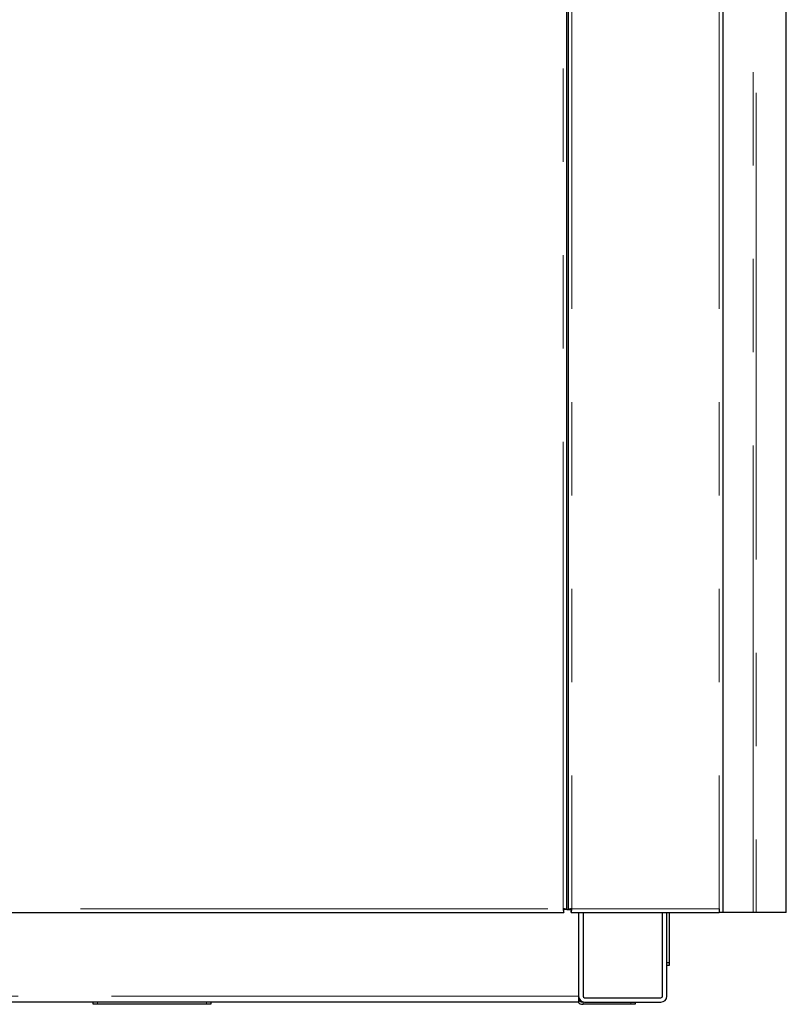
# Model space of a CAD drawing. Header units: millimetres. Extents: x 19 to 263, y 62 to 156.
# Tile 59 of 77: x 201 to 211, y 64 to 78. Entities that reach past the tile are written whole.
import ezdxf

# ---------------------------------------------------------------- set-up
doc = ezdxf.new("R2010")
doc.units = ezdxf.units.MM
doc.linetypes.add('PHANTOM', pattern=[12.7, 6.35, -1.27, 1.27, -1.27, 1.27, -1.27])

msp = doc.modelspace()

# ---------------------------------------------------------------- linework, layer by layer
at = {"color": 8, "linetype": 'PHANTOM', "lineweight": 18}
for p, q in [((208.228, 92.712), (208.228, 65.501)), ((210.228, 92.712), (210.228, 65.501)), ((208.108, 65.501), (208.108, 90.581)), ((210.693, 65.451), (210.693, 89.301)), ((210.732, 89.301), (210.732, 65.451)), ((188.848, 65.501), (208.108, 65.501)), ((208.228, 65.501), (210.228, 65.501)), ((208.318, 64.311), (159.188, 64.311)), ((201.778, 64.231), (201.778, 64.201)), ((203.258, 64.201), (203.258, 64.231)), ((208.378, 64.231), (208.378, 64.201)), ((209.028, 64.201), (209.028, 64.231))]:
    msp.add_line(p, q, dxfattribs=at)
at = {"color": 7, "linetype": 'Continuous', "lineweight": 25}
for p, q in [((210.278, 92.701), (210.278, 65.451)), ((208.178, 92.68), (208.178, 65.49)), ((208.158, 65.49), (208.158, 90.592)), ((211.142, 65.451), (211.142, 87.101)), ((208.118, 65.476), (208.118, 65.498)), ((210.228, 65.501), (210.228, 65.451)), ((188.837, 65.451), (208.118, 65.451)), ((208.118, 65.451), (208.118, 65.476)), ((208.158, 65.49), (208.133, 65.49)), ((208.158, 65.49), (208.178, 65.49)), ((208.178, 65.49), (208.203, 65.49)), ((208.224, 65.49), (208.203, 65.49)), ((208.217, 65.451), (208.217, 65.476)), ((208.217, 65.451), (210.228, 65.451)), ((208.318, 65.451), (208.318, 64.311)), ((208.378, 65.451), (208.378, 64.311)), ((209.458, 64.311), (209.458, 65.451)), ((209.518, 64.311), (209.518, 65.451)), ((209.548, 65.451), (209.548, 64.771)), ((210.278, 65.451), (210.228, 65.451)), ((210.693, 65.451), (210.278, 65.451)), ((210.732, 65.451), (210.693, 65.451)), ((211.142, 65.451), (210.732, 65.451)), ((209.518, 64.771), (209.548, 64.771)), ((209.548, 64.731), (209.518, 64.731)), ((209.548, 64.771), (209.548, 64.731)), ((208.318, 64.311), (208.318, 64.231)), ((208.398, 64.291), (209.438, 64.291)), ((208.318, 64.231), (196.658, 64.231)), ((201.718, 64.201), (201.718, 64.231)), ((201.778, 64.201), (201.718, 64.201)), ((203.258, 64.201), (201.778, 64.201)), ((203.318, 64.201), (203.258, 64.201)), ((203.318, 64.231), (203.318, 64.201)), ((209.028, 64.201), (208.378, 64.201)), ((208.398, 64.231), (209.438, 64.231)), ((209.088, 64.201), (209.028, 64.201)), ((209.088, 64.231), (209.088, 64.201))]:
    msp.add_line(p, q, dxfattribs=at)
for centre, radius, start, end in [((208.398, 64.311), 0.08, 180, 270), ((208.378, 64.291), 0.06, 180, 270), ((208.398, 64.311), 0.02, 180, 270), ((209.438, 64.311), 0.08, 270, 0), ((209.438, 64.311), 0.02, 270, 0), ((208.378, 64.291), 0.09, 221.8103, 270)]:
    msp.add_arc(centre, radius, start, end, dxfattribs=at)
for points, knots in [([(208.158, 65.49), (208.157, 65.491), (208.155, 65.493), (208.144, 65.496), (208.127, 65.499), (208.114, 65.5), (208.108, 65.501)], [0, 0, 0, 0, 0.249988, 0.499999, 0.75, 1, 1, 1, 1]), ([(208.108, 65.501), (208.108, 65.495), (208.11, 65.482), (208.113, 65.465), (208.116, 65.454), (208.117, 65.452), (208.118, 65.451)], [0, 0, 0, 0, 0.250001, 0.500001, 0.750012, 1, 1, 1, 1]), ([(208.133, 65.49), (208.132, 65.491), (208.131, 65.493), (208.126, 65.496), (208.117, 65.499), (208.111, 65.5), (208.108, 65.501)], [0, 0, 0, 0, 0.249968, 0.499985, 0.749993, 1, 1, 1, 1]), ([(208.108, 65.501), (208.108, 65.498), (208.11, 65.491), (208.113, 65.483), (208.116, 65.477), (208.117, 65.477), (208.118, 65.476)], [0, 0, 0, 0, 0.250008, 0.500015, 0.750032, 1, 1, 1, 1]), ([(208.228, 65.501), (208.221, 65.5), (208.208, 65.499), (208.191, 65.496), (208.18, 65.493), (208.178, 65.491), (208.178, 65.49)], [0, 0, 0, 0, 0.25, 0.500001, 0.750012, 1, 1, 1, 1]), ([(208.228, 65.501), (208.224, 65.5), (208.218, 65.499), (208.209, 65.496), (208.204, 65.493), (208.203, 65.491), (208.203, 65.49)], [0, 0, 0, 0, 0.250007, 0.500015, 0.750032, 1, 1, 1, 1]), ([(208.217, 65.451), (208.218, 65.452), (208.219, 65.454), (208.222, 65.465), (208.225, 65.482), (208.227, 65.495), (208.228, 65.501)], [0, 0, 0, 0, 0.249988, 0.499999, 0.749999, 1, 1, 1, 1]), ([(208.217, 65.476), (208.218, 65.477), (208.219, 65.477), (208.222, 65.483), (208.225, 65.491), (208.227, 65.498), (208.228, 65.501)], [0, 0, 0, 0, 0.249968, 0.499985, 0.749992, 1, 1, 1, 1])]:
    msp.add_open_spline(points, degree=3, knots=knots, dxfattribs=at)

doc.saveas('drawing.dxf')
